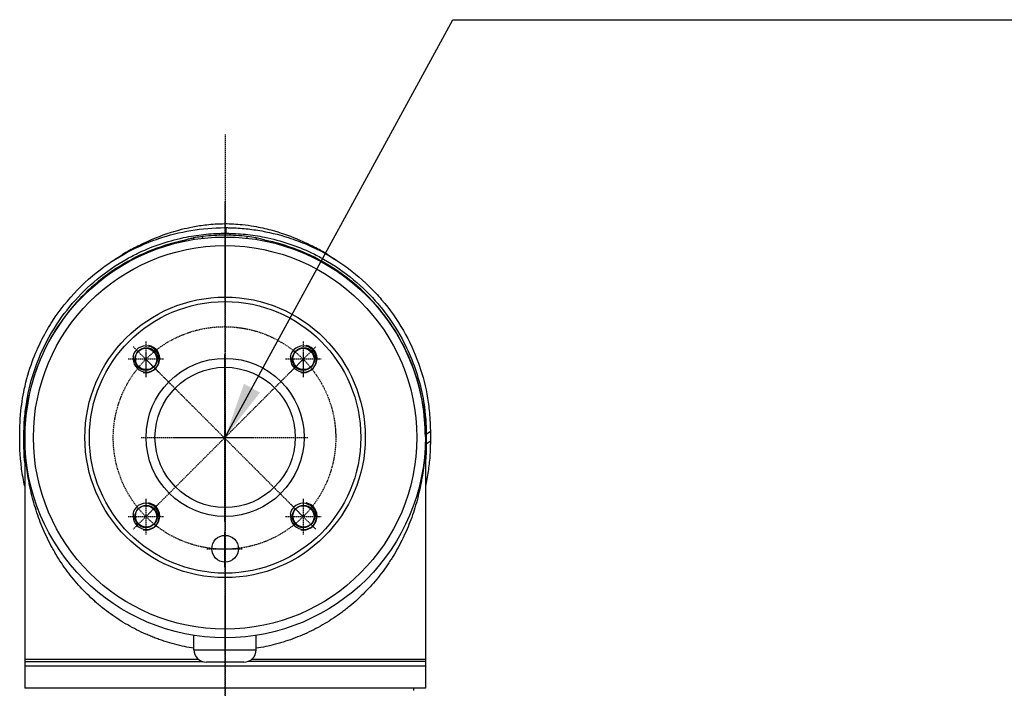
# Model space of a CAD drawing. Header units: millimetres. Extents: x 0 to 5219, y 0 to 2970.
# Tile 130 of 232: x 958 to 1180, y 2182 to 2332. Entities that reach past the tile are written whole.
import ezdxf

# ---------------------------------------------------------------- set-up
doc = ezdxf.new("R2010")
doc.units = ezdxf.units.MM
doc.header["$LTSCALE"] = 0.2
doc.linetypes.add('CENTER2', pattern=[1.125, 0.75, -0.125, 0.125, -0.125])
doc.layers.add('01_Object Line', color=4, linetype='Continuous')
doc.layers.add('02_Center Line', color=1, linetype='CENTER2')
doc.styles.add('Rainbow-5.0 Style', font='malgunsl.ttf')
doc.dimstyles.new('Rainbow-5.0 Style', dxfattribs={"dimtxt": 4, "dimasz": 2.5, "dimexe": 1, "dimexo": 1, "dimgap": 1, "dimtad": 1, "dimdsep": 46, "dimtxsty": 'Rainbow-5.0 Style', "dimcen": 0, "dimclrd": 251, "dimclre": 251, "dimclrt": 7, "dimazin": 3, "dimtp": 0.1, "dimtm": 0.1, "dimtfac": 0.61, "dimtmove": 0, "dimatfit": 3, "dimfxl": 1, "dimlwd": -1, "dimlwe": -1, "dimarcsym": 1})

# ---------------------------------------------------------------- blocks, each defined once
blk = doc.blocks.new('A$Cbf5a9392')
for p, q in [((0.2, 1544.1), (0.2, 1542.84)), ((-4.99, 1541.89), (-4.99, 1541.89)), ((46.12, 1498.35), (45.2, 1497.62)), ((-45, 1497.17), (-45, 1440.65)), ((-45, 1496.9), (-45, 1496.9)), ((45, 1497.17), (45, 1440.65)), ((45, 1496.9), (45, 1496.9)), ((46.12, 1496.18), (45.2, 1495.5)), ((-44.97, 1495.11), (-44.97, 1495.11)), ((44.97, 1495.11), (44.97, 1495.11)), ((-40.32, 1475.14), (-40.32, 1475.14)), ((40.29, 1475.08), (40.29, 1475.08)), ((-34.98, 1466.3), (-34.98, 1466.3)), ((-15.56, 1451.9), (-15.56, 1451.9)), ((-7, 1449.3), (-7, 1452.55)), ((7, 1449.3), (7, 1452.55)), ((15.56, 1451.9), (15.56, 1451.9)), ((-12.25, 1450.8), (-12.24, 1450.8)), ((-7, 1449.3), (7, 1449.3)), ((12.24, 1450.8), (12.24, 1450.8)), ((-45, 1446.65), (-5.1, 1446.65)), ((45, 1445.65), (-45, 1445.65)), ((4.2, 1446.5), (-4.2, 1446.5)), ((45, 1446.65), (5.1, 1446.65)), ((45, 1440.65), (-45, 1440.65)), ((42.39, 1440.15), (42.4, 1440.65))]:
    blk.add_line(p, q)
for centre, radius in [((0, 1497), 45), ((0, 1497), 43.06), ((0, 1497), 31.5), ((0, 1497), 30.5), ((-17.81, 1514.54), 2.46), ((-17.68, 1514.68), 2.46), ((17.55, 1514.54), 2.46), ((17.68, 1514.68), 2.46), ((0, 1497), 17.75), ((0, 1497), 15.75), ((-17.81, 1479.19), 2.46), ((-17.68, 1479.32), 2.46), ((17.55, 1479.19), 2.46), ((17.68, 1479.32), 2.46), ((0, 1472), 3)]:
    blk.add_circle(centre, radius)
for centre, radius, start, end in [((-17.68, 1514.68), 3, 170, 80), ((17.68, 1514.68), 3, 170, 80), ((0, 1497.35), 45.2, 180, 185.3919), ((0, 1497.35), 45.2, 354.6081, 0), ((0, 1497.35), 45.2, 349.0944782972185, 349.0945488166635), ((-17.68, 1479.32), 3, 170, 80), ((17.68, 1479.32), 3, 170, 80), ((-4.2, 1449.3), 2.8, 180, 270), ((4.2, 1449.3), 2.8, 270, 0)]:
    blk.add_arc(centre, radius, start, end)
for centre, major_axis, ratio, start_param, end_param in [((-0.03, 1514.75), (0.02, 30.25), 0.000905, 6.050899, 6.283186), ((-924.61, -983.15), (926.26, 2528.37), 0.013036, 0.03385, 0.034977), ((-7.39, 1515.53), (-31.33, -12.61), 0.746337, 4.573579, 4.818626), ((-22.8, 1522.26), (5.25, 18.51), 0.18131, 0.174505, 0.234305), ((0.69, 1517.61), (-34.82, 0), 0.707107, 5.059866, 5.096907), ((3.47, 1524.21), (28.2, -3.62), 0.623989, 1.597056, 1.597057), ((3.47, 1524.21), (28.2, -3.62), 0.623989, 1.375304, 1.44183), ((-0.69, 1517.61), (-34.82, 0), 0.707107, 4.327871, 4.364912), ((7.39, 1515.53), (-31.33, 12.61), 0.746337, 4.606152, 4.851199), ((22.72, 1522.47), (-5.16, 18.29), 0.181312, 6.049043, 6.109177), ((2.75, 1491.91), (-23.66, 45.1), 0.938319, 6.263302, 6.432054), ((-2.75, 1491.91), (-23.66, -45.1), 0.938319, 2.992724, 3.161476), ((18.89, 1475.59), (-48.52, 55.44), 0.781357, 6.222795, 6.406794), ((-18.89, 1475.59), (-48.52, -55.44), 0.781357, 3.017984, 3.201983)]:
    blk.add_ellipse(centre, major_axis=major_axis, ratio=ratio, start_param=start_param, end_param=end_param)
for points, knots in [([(-18.51, 1540.51), (-16.73, 1541.37), (-14.65, 1542.26), (-10.61, 1543.53), (-9.02, 1543.95), (-6.28, 1544.48), (-5.25, 1544.64), (-3.52, 1544.83), (-2.88, 1544.89), (-1.51, 1544.97), (-0.75, 1545), (-0.01, 1545)], [0, 0, 0, 0, 1.326271, 1.326271, 2.053173, 2.053173, 2.445549, 2.445549, 2.656516, 2.656516, 2.881083, 2.881083, 2.881083, 2.881083]), ([(-0.01, 1545), (0.63, 1545), (1.26, 1544.98), (2.56, 1544.91), (3.22, 1544.86), (4.78, 1544.7), (5.65, 1544.57), (7.86, 1544.19), (9.13, 1543.9), (12.49, 1543), (14.35, 1542.32), (16.88, 1541.27), (17.72, 1540.89), (18.51, 1540.51)], [0, 0, 0, 0, 0.18993, 0.18993, 0.405266, 0.405266, 0.725874, 0.725874, 1.273251, 1.273251, 2.298373, 2.298373, 2.88392, 2.88392, 2.88392, 2.88392]), ([(-45, 1486.01), (-45.3, 1487.31), (-45.53, 1488.62), (-46.15, 1493.18), (-46.13, 1495.6), (-46.12, 1498.48), (-46.14, 1500.42), (-45.68, 1504.85), (-45.38, 1506.7), (-43.9, 1513.12), (-42.34, 1516.67), (-40.38, 1520.49), (-39.61, 1521.82), (-37.17, 1525.58), (-35.29, 1527.95), (-28.82, 1534.59), (-24, 1537.75), (-17.9, 1540.54), (-16.41, 1541.14), (-12.58, 1542.43), (-10.16, 1543.05), (-5.18, 1543.88), (-2.63, 1544.1), (-0.07, 1544.1)], [3.498131, 3.498131, 3.498131, 3.498131, 3.710855, 3.710855, 4.236876, 4.236876, 4.642605, 4.642605, 4.934699, 4.934699, 5.667174, 5.667174, 6.066186, 6.066186, 6.818123, 6.818123, 8.314738, 8.314738, 8.772171, 8.772171, 9.455351, 9.455351, 10.137965, 10.137965, 10.137965, 10.137965]), ([(-45.2, 1497.63), (-45.2, 1497.65), (-45.2, 1497.74), (-45.2, 1497.94), (-45.2, 1498.02), (-45.2, 1498.25), (-45.19, 1498.41), (-45.18, 1498.88), (-45.17, 1499.19), (-45.14, 1500.13), (-45.1, 1500.75), (-44.94, 1502.62), (-44.79, 1503.86), (-44.16, 1507.59), (-43.53, 1510.07), (-40.66, 1518.3), (-37.65, 1523.18), (-31, 1530.91), (-26.93, 1534.37), (-21.14, 1537.6), (-20.23, 1538.07), (-16.02, 1540.06), (-12.44, 1541.26), (-7.21, 1542.28), (-5.74, 1542.49), (-3.52, 1542.71), (-2.77, 1542.76), (-1.65, 1542.81), (-1.28, 1542.82), (-0.73, 1542.83), (-0.54, 1542.83), (-0.26, 1542.84), (-0.17, 1542.84), (-0.03, 1542.84), (0.01, 1542.84), (0.11, 1542.84), (0.16, 1542.84), (0.2, 1542.84)], [0.0003975, 0.0003975, 0.0003975, 0.0003975, 0.0037334, 0.0037334, 0.0059736, 0.0059736, 0.0104554, 0.0104554, 0.0194241, 0.0194241, 0.0373842, 0.0373842, 0.0734232, 0.0734232, 0.1463793, 0.1463793, 0.3201527, 0.3201527, 0.4871586, 0.4871586, 0.516686, 0.516686, 0.6197489, 0.6197489, 0.6590143, 0.6590143, 0.678683, 0.678683, 0.6884419, 0.6884419, 0.6932923, 0.6932923, 0.6957089, 0.6957089, 0.6969153, 0.6969153, 0.6983201, 0.6983201, 0.6983201, 0.6983201]), ([(-6.99, 1541.87), (-6.5, 1541.99), (-5.99, 1542.05), (-5.32, 1542.14), (-5.16, 1542.16), (-5, 1542.18)], [0, 0, 0, 0, 0.1534622, 0.1534622, 0.2022255, 0.2022255, 0.2022255, 0.2022255]), ([(-4.99, 1541.72), (-4.99, 1541.81), (-4.99, 1541.89), (-4.99, 1541.96), (-4.99, 1542.08), (-4.99, 1542.16), (-4.99, 1542.17), (-4.99, 1542.18), (-4.99, 1542.18), (-5, 1542.18)], [2.619683, 2.619683, 2.619683, 2.619683, 3.510907, 3.510907, 3.510907, 5.294969, 5.294969, 5.294969, 5.551487, 5.551487, 5.551487, 5.551487]), ([(0.2, 1544.1), (0.16, 1544.1), (0.12, 1544.1), (0.02, 1544.1), (-0.03, 1544.1), (-0.07, 1544.1)], [-0.02987732, -0.02987732, -0.02987732, -0.02987732, -0.01373724, -0.01373724, 0, 0, 0, 0]), ([(0.2, 1544.1), (0.23, 1544.1), (0.27, 1544.1), (0.35, 1544.1), (0.39, 1544.1), (0.5, 1544.1), (0.58, 1544.1), (0.8, 1544.09), (0.95, 1544.09), (1.4, 1544.08), (1.7, 1544.07), (2.61, 1544.03), (3.21, 1543.99), (5, 1543.85), (6.19, 1543.7), (9.71, 1543.14), (12, 1542.58), (15.65, 1541.41), (17.07, 1540.88), (23.91, 1537.91), (28.56, 1534.65), (33.34, 1529.99), (34.29, 1528.97), (38.93, 1523.52), (41.66, 1518.65), (43.51, 1513.49), (43.56, 1513.34), (44.46, 1510.75), (45.08, 1508.3), (45.69, 1504.59), (45.85, 1503.35), (46.1, 1500.36), (46.11, 1499.03), (46.12, 1498.35)], [0.000001, 0.000001, 0.000001, 0.000001, 0.009162, 0.009162, 0.016971, 0.016971, 0.03259, 0.03259, 0.063827, 0.063827, 0.126304, 0.126304, 0.251265, 0.251265, 0.50133, 0.50133, 1.002, 1.002, 1.335959, 1.335959, 2.67129, 2.67129, 3.030313, 3.030313, 4.543873, 4.543873, 4.592411, 4.592411, 5.347172, 5.347172, 5.723633, 5.723633, 6.247668, 6.247668, 6.247668, 6.247668]), ([(0.2, 1542.84), (0.23, 1542.84), (0.28, 1542.84), (0.38, 1542.83), (0.42, 1542.83), (0.56, 1542.83), (0.65, 1542.83), (0.92, 1542.83), (1.1, 1542.82), (1.65, 1542.81), (2.01, 1542.79), (3.11, 1542.73), (3.85, 1542.68), (6.03, 1542.46), (7.46, 1542.24), (12.63, 1541.2), (16.18, 1539.99), (20.34, 1538.01), (21.25, 1537.54), (27.03, 1534.3), (31.11, 1530.8), (34.62, 1526.7), (34.87, 1526.4), (36.92, 1523.86), (38.48, 1521.51), (41.64, 1515.65), (43, 1512.05), (44.33, 1506.64), (44.66, 1504.84), (45.22, 1500.2), (45.2, 1498.04), (45.2, 1497.62)], [0.000047, 0.000047, 0.000047, 0.000047, 0.011008, 0.011008, 0.020393, 0.020393, 0.039197, 0.039197, 0.07693, 0.07693, 0.152825, 0.152825, 0.305669, 0.305669, 0.610232, 0.610232, 1.419716, 1.419716, 1.651889, 1.651889, 2.978842, 2.978842, 3.080675, 3.080675, 3.850394, 3.850394, 4.95171, 4.95171, 5.489352, 5.489352, 6.333255, 6.333255, 6.333255, 6.333255]), ([(4.99, 1541.72), (4.99, 1541.81), (4.99, 1541.89), (4.99, 1541.96), (4.99, 1542.08), (4.99, 1542.16), (4.99, 1542.17), (4.99, 1542.18), (4.99, 1542.18), (4.99, 1542.18)], [2.618679, 2.618679, 2.618679, 2.618679, 3.510907, 3.510907, 3.510907, 5.294969, 5.294969, 5.294969, 5.547731, 5.547731, 5.547731, 5.547731]), ([(-18.5, 1540.45), (-19.53, 1539.99), (-20.51, 1539.49), (-21.47, 1538.96), (-22.01, 1538.66), (-22.53, 1538.36), (-23.05, 1538.05)], [0, 0, 0, 0, 0.3710577, 0.3710577, 0.3710577, 0.5794213, 0.5794213, 0.5794213, 0.5794213]), ([(-20.82, 1539.31), (-20.67, 1539.4), (-20.51, 1539.48), (-20.18, 1539.66), (-20.01, 1539.75), (-19.69, 1539.92), (-19.55, 1539.99), (-19.25, 1540.15), (-19.1, 1540.22), (-18.72, 1540.41), (-18.55, 1540.49), (-18.27, 1540.63), (-18.19, 1540.66), (-18.21, 1540.65)], [-0.6388257, -0.6388257, -0.6388257, -0.6388257, -0.5760416, -0.5760416, -0.5047513, -0.5047513, -0.4400204, -0.4400204, -0.3580105, -0.3580105, -0.2057109, -0.2057109, -0.000001, -0.000001, -0.000001, -0.000001]), ([(-18.47, 1540.48), (-18.48, 1540.48), (-18.49, 1540.47), (-18.5, 1540.46), (-18.5, 1540.46), (-18.5, 1540.45)], [-0.1913085, -0.1913085, -0.1913085, -0.1913085, -0.0940503, -0.0940503, 0, 0, 0, 0]), ([(-9.35, 1541.19), (-9.75, 1541.1), (-10.15, 1541.01), (-10.55, 1540.92), (-10.75, 1540.87), (-10.96, 1540.81), (-11.17, 1540.76)], [-0.1680043, -0.1680043, -0.1680043, -0.1680043, -0.0576713, -0.0576713, -0.0576713, 0, 0, 0, 0]), ([(-9.79, 1540.92), (-9.8, 1540.96), (-9.78, 1541), (-9.72, 1541.03), (-9.65, 1541.07), (-9.54, 1541.11), (-9.39, 1541.14)], [-11.70018, -11.70018, -11.70018, -11.70018, -10.870941, -10.870941, -10.870941, -9.946271, -9.946271, -9.946271, -9.946271]), ([(-9.46, 1541.05), (-9.46, 1541.05), (-9.46, 1541.05), (-9.45, 1541.06), (-9.44, 1541.07), (-9.42, 1541.09), (-9.4, 1541.11), (-9.39, 1541.14)], [0.40582951, 0.40582951, 0.40582951, 0.40582951, 0.419188, 0.419188, 0.43443202, 0.43443202, 0.44951163, 0.44951163, 0.44951163, 0.44951163]), ([(-9.27, 1541.05), (-9.33, 1541.06), (-9.36, 1541.08), (-9.41, 1541.14), (-9.37, 1541.19), (-9.27, 1541.23)], [-12.546701, -12.546701, -12.546701, -12.546701, -11.915365, -11.915365, -10.788896, -10.788896, -10.788896, -10.788896]), ([(-9.27, 1541.23), (-9.06, 1541.31), (-8.84, 1541.38), (-8.37, 1541.52), (-8.11, 1541.6), (-7.56, 1541.74), (-7.28, 1541.81), (-6.99, 1541.87)], [0, 0, 0, 0, 0.0698358, 0.0698358, 0.154526, 0.154526, 0.2420941, 0.2420941, 0.2420941, 0.2420941]), ([(-6.99, 1541.45), (-6.99, 1541.69), (-6.99, 1541.83), (-6.99, 1541.87), (-6.99, 1541.87), (-6.99, 1541.87), (-6.99, 1541.87), (-6.99, 1541.87), (-6.99, 1541.87), (-6.99, 1541.87)], [2.700728, 2.700728, 2.700728, 2.700728, 5.082989, 5.082989, 5.082989, 5.1247, 5.1247, 5.1247, 5.450317, 5.450317, 5.450317, 5.450317]), ([(6.99, 1541.87), (6.99, 1541.87), (6.99, 1541.87), (6.99, 1541.87), (6.99, 1541.87), (6.99, 1541.87), (6.99, 1541.87), (6.99, 1541.83), (6.99, 1541.69), (6.99, 1541.45)], [-5.443397, -5.443397, -5.443397, -5.443397, -5.1247, -5.1247, -5.1247, -5.082989, -5.082989, -5.082989, -2.699529, -2.699529, -2.699529, -2.699529]), ([(6.99, 1541.87), (7.38, 1541.79), (7.76, 1541.69), (8.33, 1541.53), (8.52, 1541.48), (8.89, 1541.36), (9.08, 1541.3), (9.27, 1541.22)], [0, 0, 0, 0, 0.1204845, 0.1204845, 0.1815166, 0.1815166, 0.2425487, 0.2425487, 0.2425487, 0.2425487]), ([(9.3, 1541.21), (9.37, 1541.18), (9.4, 1541.14), (9.36, 1541.08), (9.32, 1541.06), (9.27, 1541.05)], [10.889931, 10.889931, 10.889931, 10.889931, 11.886462, 11.886462, 12.517617, 12.517617, 12.517617, 12.517617]), ([(9.39, 1541.14), (9.53, 1541.11), (9.64, 1541.07), (9.71, 1541.03), (9.77, 1541), (9.8, 1540.96), (9.78, 1540.92)], [9.931048, 9.931048, 9.931048, 9.931048, 10.842339, 10.842339, 10.842339, 11.663125, 11.663125, 11.663125, 11.663125]), ([(9.39, 1541.13), (9.4, 1541.11), (9.41, 1541.09), (9.43, 1541.07), (9.44, 1541.06), (9.45, 1541.05), (9.45, 1541.05), (9.45, 1541.05)], [0.00181819, 0.00181819, 0.00181819, 0.00181819, 0.0159612, 0.0159612, 0.02749004, 0.02749004, 0.04474478, 0.04474478, 0.04474478, 0.04474478]), ([(9.73, 1541.02), (9.79, 1540.99), (9.86, 1540.95), (9.95, 1540.9), (9.97, 1540.89), (10, 1540.88)], [0.00463813, 0.00463813, 0.00463813, 0.00463813, 0.02846184, 0.02846184, 0.03712851, 0.03712851, 0.03712851, 0.03712851]), ([(18.21, 1540.65), (18.2, 1540.66), (18.23, 1540.65), (18.36, 1540.58), (18.48, 1540.53), (18.78, 1540.38), (18.95, 1540.29), (19.29, 1540.13), (19.43, 1540.06), (19.71, 1539.91), (19.84, 1539.84), (20.16, 1539.67), (20.34, 1539.57), (20.62, 1539.42), (20.71, 1539.37), (20.81, 1539.31)], [-1.6360515, -1.6360515, -1.6360515, -1.6360515, -1.4876088, -1.4876088, -1.3426272, -1.3426272, -1.2297509, -1.2297509, -1.1620707, -1.1620707, -1.1032376, -1.1032376, -1.0317036, -1.0317036, -0.9925088, -0.9925088, -0.9925088, -0.9925088]), ([(18.5, 1540.45), (18.5, 1540.46), (18.5, 1540.46), (18.48, 1540.47), (18.48, 1540.48), (18.47, 1540.48)], [-0.1934752, -0.1934752, -0.1934752, -0.1934752, -0.0983779, -0.0983779, 0, 0, 0, 0]), ([(23.04, 1538.05), (22.52, 1538.36), (22, 1538.67), (21.47, 1538.96), (20.51, 1539.49), (19.52, 1539.99), (18.5, 1540.45)], [0.3729651, 0.3729651, 0.3729651, 0.3729651, 0.5977799, 0.5977799, 0.5977799, 0.9999999, 0.9999999, 0.9999999, 0.9999999]), ([(-34.6, 1525.94), (-38.15, 1521.68), (-40.71, 1517.02), (-42.41, 1512.22), (-44.15, 1507.3), (-45, 1502.23), (-45, 1497.17)], [-1, -1, -1, -1, -0.505848, -0.505848, -0.505848, 0, 0, 0, 0]), ([(45, 1497.17), (45, 1502.23), (44.15, 1507.3), (42.41, 1512.22), (40.71, 1517.02), (38.15, 1521.68), (34.6, 1525.94)], [0, 0, 0, 0, 0.505848, 0.505848, 0.505848, 1, 1, 1, 1]), ([(46.12, 1498.35), (46.12, 1498.29), (46.12, 1498.2), (46.12, 1497.99), (46.12, 1497.9), (46.12, 1497.62), (46.12, 1497.44), (46.12, 1497.08), (46.12, 1496.88), (46.12, 1496.63), (46.12, 1496.54), (46.12, 1496.32), (46.12, 1496.21), (46.12, 1496.18)], [0.0012617, 0.0012617, 0.0012617, 0.0012617, 0.0227877, 0.0227877, 0.0388309, 0.0388309, 0.0709865, 0.0709865, 0.1023123, 0.1023123, 0.1191004, 0.1191004, 0.1425667, 0.1425667, 0.1425667, 0.1425667]), ([(-45.2, 1495.51), (-45.2, 1495.69), (-45.2, 1495.88), (-45.2, 1496.17), (-45.2, 1496.27), (-45.2, 1496.44), (-45.2, 1496.5), (-45.2, 1496.63), (-45.2, 1496.69), (-45.2, 1496.83), (-45.2, 1496.91), (-45.2, 1497.08), (-45.2, 1497.17), (-45.2, 1497.38), (-45.2, 1497.51), (-45.2, 1497.63)], [0.0002958, 0.0002958, 0.0002958, 0.0002958, 0.0803707, 0.0803707, 0.1241416, 0.1241416, 0.1519625, 0.1519625, 0.1775479, 0.1775479, 0.210957, 0.210957, 0.2493552, 0.2493552, 0.3001905, 0.3001905, 0.3001905, 0.3001905]), ([(-7, 1449.63), (-7.7, 1449.74), (-9.89, 1450.15), (-12.41, 1450.81), (-14.59, 1451.54), (-15.68, 1451.94), (-16.75, 1452.36), (-18.16, 1452.96), (-19.89, 1453.78), (-21.9, 1454.86), (-23.84, 1456.04), (-25.73, 1457.32), (-27.25, 1458.47), (-28.43, 1459.44), (-29.6, 1460.45), (-31, 1461.77), (-33.11, 1463.96), (-35.53, 1466.89), (-37.43, 1469.75), (-38.58, 1471.73), (-39.32, 1473.08), (-40.18, 1474.8), (-41.11, 1476.89), (-42.2, 1479.72), (-43.1, 1482.62), (-43.81, 1485.59), (-44.25, 1487.85), (-44.58, 1490.12), (-44.82, 1492.41), (-44.94, 1494.32), (-44.99, 1495.66), (-45, 1496.43), (-45, 1496.81), (-45, 1497)], [0.08030603, 0.08030603, 0.08030603, 0.08030603, 0.08244518, 0.08702857, 0.08817442, 0.08932027, 0.09046611, 0.09161196, 0.09390366, 0.09619535, 0.09848705, 0.10077874, 0.10307044, 0.10421629, 0.10536213, 0.10765383, 0.10994553, 0.11452892, 0.11911231, 0.12025815, 0.121404, 0.1236957, 0.12598739, 0.12827909, 0.13286248, 0.13515417, 0.13744587, 0.13973756, 0.14202926, 0.14432096, 0.1454668, 0.14603973, 0.14661265, 0.14661265, 0.14661265, 0.14661265]), ([(45, 1497), (45, 1496.81), (45, 1496.43), (44.99, 1495.66), (44.94, 1494.32), (44.83, 1492.42), (44.59, 1490.15), (44.25, 1487.9), (43.82, 1485.65), (43.29, 1483.41), (42.66, 1481.2), (41.7, 1478.31), (40.25, 1474.81), (38.64, 1471.78), (37.44, 1469.82), (36.6, 1468.52), (35.5, 1466.96), (34.09, 1465.15), (32.6, 1463.43), (31.02, 1461.79), (29.36, 1460.23), (27.9, 1459), (26.69, 1458.05), (25.45, 1457.13), (23.87, 1456.05), (21.27, 1454.47), (17.88, 1452.76), (14.68, 1451.54), (12.47, 1450.86), (10.99, 1450.45), (9.17, 1450.01), (7.71, 1449.74), (7, 1449.63)], [-0.00005585, -0.00005585, -0.00005585, -0.00005585, 0.00051707, 0.00109, 0.00223584, 0.00452754, 0.00681923, 0.00911093, 0.01140263, 0.01369432, 0.01598602, 0.01827771, 0.0228611, 0.02744449, 0.02859034, 0.02973619, 0.03202788, 0.03431958, 0.03661127, 0.03890297, 0.04119466, 0.04348636, 0.04463221, 0.04577806, 0.04806975, 0.05036145, 0.05494484, 0.05952823, 0.06067408, 0.06181992, 0.06411162, 0.06626304, 0.06626304, 0.06626304, 0.06626304]), ([(46.12, 1496.18), (46.12, 1495.91), (46.12, 1495.67), (46.11, 1495.04), (46.1, 1494.75), (46.07, 1493.9), (46.04, 1493.33), (45.92, 1491.61), (45.79, 1490.47), (45.45, 1488.24), (45.25, 1487.14), (45, 1486.04)], [0, 0, 0, 0, 0.115596, 0.115596, 0.212113, 0.212113, 0.405093, 0.405093, 0.790972, 0.790972, 1.16549, 1.16549, 1.16549, 1.16549]), ([(45.2, 1497.62), (45.2, 1497.57), (45.2, 1497.25), (45.2, 1496.89), (45.2, 1496.71), (45.2, 1496.35), (45.2, 1496.18), (45.2, 1495.84), (45.2, 1495.56), (45.2, 1495.5)], [0.00043088, 0.00043088, 0.00043088, 0.00043088, 0.0154414, 0.0154414, 0.03075173, 0.03075173, 0.04552895, 0.04552895, 0.05960793, 0.05960793, 0.05960793, 0.05960793]), ([(-45, 1491.34), (-45.09, 1492.27), (-45.15, 1493.2), (-45.19, 1494.58), (-45.2, 1495.04), (-45.2, 1495.51)], [-0.5957508, -0.5957508, -0.5957508, -0.5957508, -0.1997481, -0.1997481, -0.0002869, -0.0002869, -0.0002869, -0.0002869]), ([(45.2, 1495.5), (45.2, 1494.76), (45.18, 1494.01), (45.11, 1492.62), (45.06, 1491.98), (45, 1491.34)], [-7.6204633, -7.6204633, -7.6204633, -7.6204633, -7.3368047, -7.3368047, -7.0947332, -7.0947332, -7.0947332, -7.0947332]), ([(-5.99, 1447.15), (-6.9, 1447.15), (-7.81, 1447.15), (-10.14, 1447.15), (-11.56, 1447.15), (-14.35, 1447.15), (-15.73, 1447.15), (-18.43, 1447.15), (-19.76, 1447.15), (-22.34, 1447.15), (-23.59, 1447.15), (-26.03, 1447.15), (-27.21, 1447.15), (-29.48, 1447.15), (-30.57, 1447.15), (-32.65, 1447.15), (-33.64, 1447.15), (-35.4, 1447.15), (-36.19, 1447.15), (-38.24, 1447.15), (-39.39, 1447.15), (-40.77, 1447.15), (-41.13, 1447.15), (-42.04, 1447.15), (-42.55, 1447.15), (-43.65, 1447.15), (-44.15, 1447.15), (-44.83, 1447.15), (-45, 1447.15), (-45, 1447.15), (-45, 1447.15), (-45, 1447.15)], [7.666383, 7.666383, 7.666383, 7.666383, 7.941245, 7.941245, 8.379363, 8.379363, 8.81754, 8.81754, 9.255686, 9.255686, 9.693876, 9.693876, 10.132032, 10.132032, 10.570233, 10.570233, 11.008387, 11.008387, 11.398553, 11.398553, 12.081509, 12.081509, 12.337551, 12.337551, 12.785597, 12.785597, 13.457918, 13.457918, 14.130202, 14.130202, 14.135687, 14.135687, 14.135687, 14.135687]), ([(45, 1447.15), (45, 1447.15), (45, 1447.15), (45, 1447.15), (44.83, 1447.15), (44.16, 1447.15), (43.65, 1447.15), (42.55, 1447.15), (42.04, 1447.15), (41.13, 1447.15), (40.77, 1447.15), (39.39, 1447.15), (38.24, 1447.15), (36.19, 1447.15), (35.41, 1447.15), (33.64, 1447.15), (32.65, 1447.15), (30.57, 1447.15), (29.48, 1447.15), (27.21, 1447.15), (26.03, 1447.15), (23.6, 1447.15), (22.34, 1447.15), (19.76, 1447.15), (18.43, 1447.15), (15.73, 1447.15), (14.36, 1447.15), (11.56, 1447.15), (10.14, 1447.15), (7.81, 1447.15), (6.9, 1447.15), (5.99, 1447.15)], [-0.005485, -0.005485, -0.005485, -0.005485, 0, 0, 0.672232, 0.672232, 1.344501, 1.344501, 1.792512, 1.792512, 2.048534, 2.048534, 2.731437, 2.731437, 3.121573, 3.121573, 3.559727, 3.559727, 3.997928, 3.997928, 4.436084, 4.436084, 4.874274, 4.874274, 5.31242, 5.31242, 5.750596, 5.750596, 6.188714, 6.188714, 6.463819, 6.463819, 6.463819, 6.463819])]:
    blk.add_open_spline(points, degree=3, knots=knots)
for points in [[(-5, 1542.18), (-3.34, 1542.38), (-1.67, 1542.48), (0, 1542.48)], [(0, 1542.48), (0, 1542.48), (0, 1542.32), (0.01, 1542)], [(0, 1542.48), (1.67, 1542.48), (3.33, 1542.38), (4.99, 1542.18)], [(4.99, 1542.18), (4.99, 1542.18), (4.99, 1542.18), (4.99, 1542.18)], [(4.99, 1542.18), (5.66, 1542.1), (6.33, 1542.02), (6.99, 1541.87)], [(-10.01, 1540.87), (-9.92, 1540.92), (-9.83, 1540.97), (-9.73, 1541.02)], [(-9.24, 1541.04), (-9.25, 1541.04), (-9.26, 1541.05), (-9.27, 1541.05)], [(-6.99, 1541.87), (-6.99, 1541.87), (-6.99, 1541.87), (-6.99, 1541.87)], [(9.27, 1541.05), (9.26, 1541.05), (9.25, 1541.04), (9.24, 1541.04)], [(9.27, 1541.22), (9.28, 1541.22), (9.29, 1541.22), (9.3, 1541.21)], [(-26.92, 1535.5), (-25.77, 1536.32), (-24.5, 1537.17), (-23.05, 1538.05)], [(23.04, 1538.05), (24.49, 1537.17), (25.76, 1536.32), (26.91, 1535.5)]]:
    blk.add_open_spline(points, degree=3)
at = {"layer": '01_Object Line'}
for centre in [(-17.81, 1514.54), (17.55, 1514.54), (-17.81, 1479.19), (17.55, 1479.19)]:
    blk.add_arc(centre, 3, 259.2, 169.2, dxfattribs=at)
at = {"layer": '02_Center Line'}
for p, q in [((0, 1565), (0, -20)), ((-17.81, 1518.55), (-17.81, 1510.55)), ((17.55, 1518.55), (17.55, 1510.55)), ((-14.98, 1511.72), (-20.64, 1517.37)), ((-0.13, 1515.62), (-0.13, 1478.12)), ((-0.13, 1515.62), (-0.13, 1478.12)), ((14.72, 1511.72), (20.37, 1517.37)), ((-13.81, 1514.55), (-21.81, 1514.55)), ((-17.81, 1514.55), (17.54, 1479.19)), ((-17.81, 1479.19), (17.54, 1514.55)), ((-17.81, 1514.54), (17.54, 1479.19)), ((-17.81, 1479.19), (17.54, 1514.54)), ((21.55, 1514.55), (13.55, 1514.55)), ((18.62, 1496.87), (-18.88, 1496.87)), ((18.62, 1496.87), (-18.88, 1496.87)), ((-17.81, 1483.19), (-17.81, 1475.19)), ((17.55, 1483.19), (17.55, 1475.19)), ((-14.98, 1482.02), (-20.64, 1476.36)), ((14.72, 1482.02), (20.37, 1476.36)), ((-13.81, 1479.19), (-21.81, 1479.19)), ((21.55, 1479.19), (13.55, 1479.19)), ((-0.13, 1475.87), (-0.13, 1467.87)), ((3.87, 1471.87), (-4.13, 1471.87))]:
    blk.add_line(p, q, dxfattribs=at)
blk.add_circle((-0.13, 1496.87), 25, dxfattribs=at)
blk.add_circle((-0.13, 1496.87), 25, dxfattribs=at)

msp = doc.modelspace()

# ---------------------------------------------------------------- linework, layer by layer
at = {"layer": '02_Center Line'}
msp.add_line((1004.425, 2290.824), (1004.425, 858.048), dxfattribs=at)

# ---------------------------------------------------------------- block references
msp.add_blockref('A$Cbf5a9392', (1004.454, 740.896))

# ---------------------------------------------------------------- leaders
at = {"annotation_type": 0, "has_hookline": 1, "hookline_direction": 0, "text_width": 327.614}
msp.add_leader([(1004.503, 2237.975), (1055.654, 2331.698), (1068.154, 2331.698)], dimstyle='Rainbow-5.0 Style', override={"dimscale": 5}, dxfattribs=at)

doc.saveas('drawing.dxf')
